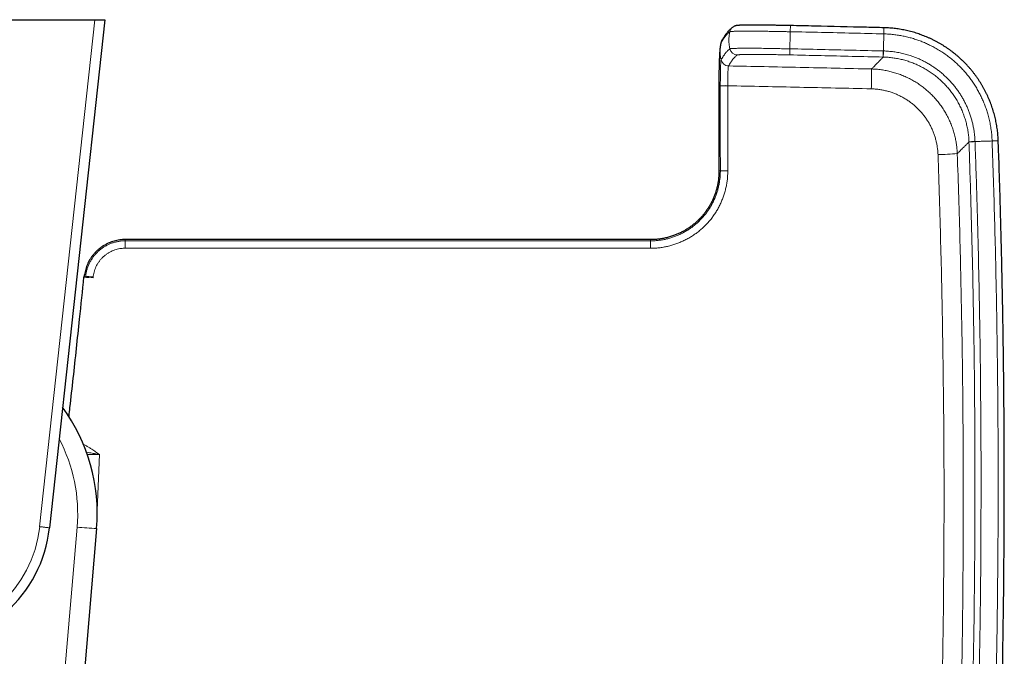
# Model space of a CAD drawing. Header units: millimetres. Extents: x 8 to 984, y 12 to 973.
# Tile 7 of 256: x 389 to 489, y 115 to 180. Entities that reach past the tile are written whole.
import ezdxf

# ---------------------------------------------------------------- set-up
doc = ezdxf.new("R2010")
doc.units = ezdxf.units.MM

msp = doc.modelspace()

# ---------------------------------------------------------------- linework, layer by layer
at = {"color": 7, "linetype": 'Continuous', "lineweight": 30}
for p, q in [((360.11, 180.06), (396.43, 180.06)), ((397.44, 180.06), (391.77, 128.07)), ((396.43, 180.06), (397.44, 180.06)), ((477.15, 179.24), (477.14, 179.24)), ((460.46, 177.65), (460.45, 177.64)), ((460.45, 177.64), (460.45, 177.63)), ((460.54, 177.89), (460.55, 177.9)), ((460.26, 173.29), (460.27, 164.57)), ((488.84, 167.66), (488.84, 167.67)), ((395.82, 153.7), (395.79, 153.7)), ((396.23, 153.66), (395.82, 153.7)), ((396.6, 127.99), (393.64, 93.2))]:
    msp.add_line(p, q, dxfattribs=at)
at = {"color": 252, "linetype": 'Continuous', "lineweight": 0}
for p, q in [((390.77, 128.18), (396.43, 180.06)), ((461.91, 178.87), (461.91, 178.87)), ((461.25, 175.33), (461.24, 175.33)), ((477.08, 176.24), (477.07, 176.24)), ((461.17, 173.31), (461.17, 173.3)), ((485.84, 167.56), (485.84, 167.57)), ((396.24, 153.69), (396.23, 153.66)), ((396.9, 135.57), (396.66, 129.88)), ((391.65, 93.35), (394.6, 128.13))]:
    msp.add_line(p, q, dxfattribs=at)
at = {"color": 7, "linetype": 'Continuous', "lineweight": 30, "flags": 128}
for points in [[(461.69, 179.3), (461.73, 179.33), (461.79, 179.36)], [(460.55, 177.91), (460.56, 177.92), (460.56, 177.92)]]:
    msp.add_lwpolyline(points, dxfattribs=at)
at = {"color": 252, "linetype": 'Continuous', "lineweight": 0, "flags": 128}
for points in [[(467.56, 178.83), (467.56, 178.9), (467.56, 178.98), (467.56, 179.05), (467.56, 179.11), (467.57, 179.18), (467.57, 179.23), (467.57, 179.29), (467.57, 179.33), (467.57, 179.37), (467.57, 179.4), (467.57, 179.43), (467.57, 179.44), (467.57, 179.45), (467.57, 179.46)], [(477.13, 178.61), (477.13, 178.68), (477.13, 178.76), (477.13, 178.83), (477.13, 178.89), (477.14, 178.96), (477.14, 179.01), (477.14, 179.07), (477.14, 179.11), (477.14, 179.15), (477.14, 179.18), (477.14, 179.21), (477.14, 179.22), (477.14, 179.23), (477.14, 179.24)], [(477.14, 178.61), (477.14, 178.68), (477.14, 178.76), (477.14, 178.83), (477.14, 178.89), (477.15, 178.96), (477.15, 179.01), (477.15, 179.06), (477.15, 179.11), (477.15, 179.15), (477.15, 179.18), (477.15, 179.21), (477.15, 179.22), (477.15, 179.23), (477.15, 179.24)], [(467.51, 176.46), (467.51, 176.46), (467.51, 176.48), (467.51, 176.5), (467.51, 176.53), (467.51, 176.57), (467.51, 176.61), (467.51, 176.66), (467.51, 176.72), (467.51, 176.78), (467.52, 176.85), (467.52, 176.92), (467.52, 177), (467.52, 177.08)], [(477.07, 176.24), (477.07, 176.24), (477.07, 176.26), (477.07, 176.28), (477.07, 176.31), (477.07, 176.35), (477.07, 176.39), (477.07, 176.44), (477.08, 176.5), (477.08, 176.56), (477.08, 176.63), (477.08, 176.7), (477.08, 176.78), (477.08, 176.86)], [(477.08, 176.24), (477.08, 176.24), (477.08, 176.26), (477.08, 176.28), (477.08, 176.31), (477.08, 176.35), (477.08, 176.39), (477.08, 176.44), (477.09, 176.5), (477.09, 176.56), (477.09, 176.63), (477.09, 176.7), (477.09, 176.78), (477.09, 176.86)], [(485.84, 167.57), (485.85, 167.57), (485.86, 167.57), (485.89, 167.57), (485.92, 167.57), (485.95, 167.57), (486, 167.57), (486.05, 167.57), (486.11, 167.58), (486.17, 167.58), (486.24, 167.58), (486.31, 167.58), (486.39, 167.59), (486.47, 167.59)], [(485.84, 167.56), (485.85, 167.56), (485.86, 167.56), (485.89, 167.56), (485.92, 167.56), (485.95, 167.56), (486, 167.56), (486.05, 167.56), (486.11, 167.57), (486.17, 167.57), (486.24, 167.57), (486.31, 167.57), (486.39, 167.58), (486.47, 167.58)], [(488.22, 167.65), (488.29, 167.65), (488.36, 167.66), (488.43, 167.66), (488.5, 167.66), (488.56, 167.66), (488.62, 167.67), (488.67, 167.67), (488.72, 167.67), (488.76, 167.67), (488.79, 167.67), (488.81, 167.67), (488.83, 167.67), (488.84, 167.67), (488.84, 167.67)], [(488.22, 167.64), (488.29, 167.64), (488.36, 167.65), (488.43, 167.65), (488.5, 167.65), (488.56, 167.65), (488.62, 167.66), (488.67, 167.66), (488.72, 167.66), (488.76, 167.66), (488.79, 167.66), (488.81, 167.66), (488.83, 167.66), (488.84, 167.66), (488.84, 167.66)], [(390.77, 128.18), (390.86, 128.17), (390.96, 128.16), (391.05, 128.15), (391.13, 128.14), (391.22, 128.13), (391.3, 128.12), (391.37, 128.11), (391.44, 128.1), (391.51, 128.1), (391.57, 128.09), (391.62, 128.09), (391.66, 128.08), (391.7, 128.08), (391.73, 128.07), (391.75, 128.07), (391.76, 128.07), (391.77, 128.07)]]:
    msp.add_lwpolyline(points, dxfattribs=at)
at = {"color": 252, "linetype": 'Continuous', "lineweight": 0}
for centre, radius, start, end in [((462.16, 178.66), 0.799, 125.9602, 167.623), ((461.25, 177.53), 0.796, 150.914, 167.6806), ((461.25, 177.53), 0.795, 152.6399, 167.6918), ((462.17, 177.26), 0.8, 192.883, 268.7598), ((461.26, 176.13), 0.801, 193.0232, 268.7217), ((461.26, 176.13), 0.801, 193.0703, 268.7209), ((423.64, 174.67), 52.24, 358.1541, 0.3813), ((461.01, 147.11), 26.2, 89.6678, 91.3407), ((461.04, 154.66), 18.64, 89.628, 91.9801), ((482.05, 196.83), 30.58, 271.1717, 274.8713), ((461.05, 146.95), 17.65, 89.6072, 92.0905), ((532.95, 156.8), 133.42, 179.7254, 180.0513), ((491.06, 156.79), 37.81, 179.0313, 180.1813), ((378.27, 129.52), 16.39, 355.1491, 27.8711), ((378.27, 129.54), 12.58, 186.2249, 353.7751), ((398.62, 169.49), 41.55, 264.4509, 267.2063)]:
    msp.add_arc(centre, radius, start, end, dxfattribs=at)
at = {"color": 7, "linetype": 'Continuous', "lineweight": 30}
for radius, start, end in [(18.39, 355.1491, 36.1978), (13.58, 186.2249, 353.7751)]:
    msp.add_arc((378.27, 129.54), radius, start, end, dxfattribs=at)
for points, knots in [([(467.57, 179.46), (467.52, 179.46), (467.41, 179.46), (467.24, 179.46), (467.07, 179.47), (466.9, 179.47), (466.72, 179.47), (466.53, 179.48), (466.34, 179.48), (466.15, 179.48), (465.97, 179.49), (465.78, 179.49), (465.6, 179.49), (465.41, 179.49), (465.23, 179.5), (465.06, 179.5), (464.88, 179.5), (464.71, 179.5), (464.55, 179.5), (464.39, 179.51), (464.23, 179.51), (464.08, 179.51), (463.94, 179.51), (463.8, 179.51), (463.66, 179.51), (463.53, 179.51), (463.4, 179.51), (463.28, 179.51), (463.16, 179.51), (463.05, 179.5), (462.94, 179.5), (462.84, 179.5), (462.74, 179.5), (462.65, 179.5), (462.56, 179.49), (462.48, 179.49), (462.4, 179.49), (462.33, 179.48), (462.26, 179.48), (462.19, 179.47), (462.13, 179.47), (462.08, 179.46), (462.04, 179.45), (462.01, 179.45), (461.97, 179.44), (461.92, 179.42), (461.87, 179.4), (461.82, 179.38), (461.8, 179.37), (461.79, 179.36)], [0, 0, 0, 0, 0.017922, 0.039675, 0.059209, 0.080144, 0.101523, 0.124456, 0.147405, 0.170396, 0.193454, 0.216598, 0.239855, 0.263245, 0.286789, 0.310439, 0.333886, 0.357186, 0.380351, 0.40339, 0.42631, 0.449132, 0.471864, 0.494528, 0.517132, 0.539706, 0.562669, 0.585729, 0.608894, 0.632166, 0.655554, 0.679073, 0.702737, 0.726576, 0.750636, 0.774997, 0.799781, 0.825229, 0.851825, 0.880757, 0.908264, 0.926142, 0.938241, 0.94853, 0.958863, 0.970026, 0.982379, 0.994648, 1, 1, 1, 1]), ([(477.14, 179.24), (476.55, 179.25), (474.19, 179.31), (471, 179.38), (468.4, 179.44), (467.57, 179.46)], [0, 0, 0, 0, 0.185988, 0.739568, 1, 1, 1, 1]), ([(461.69, 179.3), (461.66, 179.28), (461.59, 179.23), (461.49, 179.14), (461.38, 179.05), (461.28, 178.95), (461.19, 178.84), (461.09, 178.72), (460.99, 178.6), (460.89, 178.46), (460.8, 178.32), (460.7, 178.16), (460.62, 178.03), (460.57, 177.94), (460.56, 177.92)], [0, 0, 0, 0, 0.0779431, 0.159024, 0.2414802, 0.3248913, 0.4088998, 0.4932252, 0.5776059, 0.6690387, 0.7635731, 0.8603598, 0.9582737, 1, 1, 1, 1]), ([(488.84, 167.67), (488.84, 167.71), (488.84, 167.84), (488.82, 168.07), (488.8, 168.36), (488.77, 168.65), (488.73, 168.93), (488.69, 169.21), (488.64, 169.5), (488.58, 169.78), (488.52, 170.06), (488.45, 170.34), (488.37, 170.61), (488.28, 170.89), (488.19, 171.16), (488.09, 171.44), (487.99, 171.71), (487.88, 171.97), (487.76, 172.23), (487.64, 172.49), (487.51, 172.75), (487.38, 173), (487.24, 173.25), (487.09, 173.5), (486.94, 173.74), (486.78, 173.99), (486.61, 174.22), (486.44, 174.45), (486.27, 174.68), (486.09, 174.91), (485.9, 175.13), (485.71, 175.34), (485.51, 175.55), (485.31, 175.75), (485.1, 175.95), (484.89, 176.15), (484.68, 176.34), (484.46, 176.52), (484.23, 176.7), (484, 176.88), (483.77, 177.05), (483.53, 177.21), (483.29, 177.37), (483.05, 177.52), (482.8, 177.66), (482.55, 177.8), (482.29, 177.94), (482.04, 178.06), (481.77, 178.19), (481.51, 178.3), (481.24, 178.41), (480.97, 178.51), (480.7, 178.61), (480.43, 178.7), (480.16, 178.78), (479.88, 178.85), (479.6, 178.92), (479.32, 178.99), (479.04, 179.04), (478.75, 179.09), (478.47, 179.13), (478.18, 179.17), (477.9, 179.2), (477.61, 179.22), (477.36, 179.23), (477.21, 179.23), (477.15, 179.24)], [0, 0, 0, 0, 0.006211, 0.022045, 0.037897, 0.053762, 0.069639, 0.085524, 0.101419, 0.117298, 0.133069, 0.148914, 0.164816, 0.180757, 0.19672, 0.212685, 0.228629, 0.244534, 0.260382, 0.276155, 0.291907, 0.307748, 0.323629, 0.339539, 0.355469, 0.37141, 0.387352, 0.403282, 0.419193, 0.435075, 0.450918, 0.466725, 0.48256, 0.498422, 0.514304, 0.5302, 0.546105, 0.56201, 0.577908, 0.593792, 0.609656, 0.625502, 0.641287, 0.657083, 0.672943, 0.688851, 0.704792, 0.720748, 0.7367, 0.752628, 0.768516, 0.784346, 0.800091, 0.815874, 0.831768, 0.847656, 0.86355, 0.879464, 0.895389, 0.911228, 0.927138, 0.943069, 0.958956, 0.974726, 0.990571, 1, 1, 1, 1]), ([(460.45, 177.64), (460.45, 177.61), (460.44, 177.55), (460.42, 177.47), (460.41, 177.4), (460.4, 177.34), (460.39, 177.3), (460.39, 177.26), (460.38, 177.22), (460.38, 177.17), (460.37, 177.12), (460.36, 177.05), (460.36, 176.98), (460.35, 176.89), (460.34, 176.81), (460.34, 176.72), (460.33, 176.64), (460.33, 176.56), (460.32, 176.48), (460.32, 176.4), (460.31, 176.31), (460.31, 176.21), (460.31, 176.11), (460.3, 175.99), (460.3, 175.88), (460.29, 175.76), (460.29, 175.66), (460.29, 175.57), (460.29, 175.47), (460.28, 175.37), (460.28, 175.26), (460.28, 175.16), (460.28, 175.05), (460.27, 174.92), (460.27, 174.76), (460.27, 174.61), (460.27, 174.45), (460.27, 174.3), (460.26, 174.13), (460.26, 173.94), (460.26, 173.74), (460.26, 173.52), (460.26, 173.37), (460.26, 173.28)], [0, 0, 0, 0, 0.019119, 0.039436, 0.055998, 0.068994, 0.079997, 0.08983, 0.100232, 0.113047, 0.129289, 0.145164, 0.170729, 0.198153, 0.227425, 0.25622, 0.28277, 0.305463, 0.327623, 0.350638, 0.374943, 0.400859, 0.428911, 0.456094, 0.485717, 0.513755, 0.537165, 0.556176, 0.577496, 0.600538, 0.625459, 0.644363, 0.667033, 0.693509, 0.723773, 0.757901, 0.784752, 0.813796, 0.845203, 0.879203, 0.916087, 0.956212, 1, 1, 1, 1]), ([(460.54, 177.89), (460.54, 177.89), (460.53, 177.87), (460.52, 177.85), (460.5, 177.81), (460.49, 177.78), (460.48, 177.74), (460.47, 177.71), (460.46, 177.68), (460.46, 177.67), (460.46, 177.66)], [0, 0, 0, 0, 0.022874, 0.150509, 0.27786, 0.413217, 0.561346, 0.728638, 0.924253, 1, 1, 1, 1]), ([(488.86, 98.03), (488.89, 98.75), (488.94, 100.34), (489.02, 102.81), (489.09, 105.43), (489.16, 108.05), (489.22, 110.68), (489.28, 113.31), (489.32, 115.93), (489.36, 118.56), (489.4, 121.19), (489.42, 123.81), (489.44, 126.44), (489.46, 129.07), (489.46, 131.69), (489.46, 134.32), (489.45, 136.95), (489.44, 139.57), (489.41, 142.2), (489.39, 144.83), (489.35, 147.45), (489.31, 150.08), (489.26, 152.7), (489.2, 155.33), (489.14, 157.96), (489.07, 160.58), (488.99, 163.21), (488.92, 165.57), (488.86, 167.05), (488.84, 167.66)], [0, 0, 0, 0, 0.031156, 0.068738, 0.106317, 0.14403, 0.181743, 0.219455, 0.257167, 0.294879, 0.332591, 0.370304, 0.408017, 0.44573, 0.483445, 0.521157, 0.558869, 0.596582, 0.634295, 0.672008, 0.709721, 0.747435, 0.785148, 0.82286, 0.860572, 0.898284, 0.936001, 0.97371, 1, 1, 1, 1]), ([(460.27, 164.57), (460.27, 164.44), (460.26, 164.18), (460.23, 163.8), (460.18, 163.42), (460.11, 163.05), (460.02, 162.69), (459.91, 162.33), (459.78, 161.99), (459.64, 161.65), (459.48, 161.32), (459.3, 161.01), (459.11, 160.7), (458.91, 160.41), (458.69, 160.13), (458.46, 159.86), (458.22, 159.61), (457.96, 159.36), (457.68, 159.12), (457.37, 158.88), (457.05, 158.66), (456.73, 158.47), (456.39, 158.29), (456.05, 158.13), (455.69, 157.99), (455.31, 157.86), (454.9, 157.74), (454.49, 157.66), (454.08, 157.6), (453.67, 157.56), (453.4, 157.56), (453.26, 157.56)], [0, 0, 0, 0, 0.035284, 0.069891, 0.104201, 0.138514, 0.172558, 0.206351, 0.240029, 0.273505, 0.306373, 0.338916, 0.371443, 0.403924, 0.436067, 0.467946, 0.499641, 0.53109, 0.566626, 0.601769, 0.636562, 0.671043, 0.705248, 0.739213, 0.772908, 0.81171, 0.850027, 0.887941, 0.925526, 0.962857, 1, 1, 1, 1]), ([(399.53, 157.57), (399.44, 157.56), (399.24, 157.56), (398.96, 157.53), (398.67, 157.48), (398.4, 157.41), (398.13, 157.32), (397.85, 157.21), (397.57, 157.08), (397.28, 156.92), (397.01, 156.74), (396.77, 156.54), (396.54, 156.33), (396.33, 156.1), (396.13, 155.86), (395.96, 155.61), (395.81, 155.35), (395.68, 155.08), (395.57, 154.81), (395.48, 154.54), (395.41, 154.26), (395.35, 154), (395.33, 153.83), (395.33, 153.75)], [0, 0, 0, 0, 0.04682, 0.093327, 0.139503, 0.185317, 0.230726, 0.275687, 0.328984, 0.381501, 0.433185, 0.484, 0.534138, 0.584107, 0.63369, 0.682632, 0.730698, 0.777855, 0.824639, 0.870983, 0.916747, 0.961802, 1, 1, 1, 1]), ([(453.26, 157.56), (452.36, 157.56), (450.57, 157.56), (447.91, 157.56), (445.27, 157.56), (442.65, 157.56), (440.07, 157.56), (437.51, 157.56), (435.04, 157.56), (432.67, 157.56), (430.4, 157.56), (428.15, 157.56), (425.92, 157.56), (423.71, 157.56), (421.53, 157.56), (419.36, 157.56), (417.22, 157.56), (415.11, 157.56), (413.01, 157.56), (410.94, 157.56), (408.93, 157.56), (406.98, 157.56), (405.09, 157.56), (403.22, 157.57), (401.37, 157.57), (400.14, 157.57), (399.53, 157.57)], [0, 0, 0, 0, 0.050151, 0.0998, 0.148946, 0.19759, 0.245732, 0.293372, 0.34051, 0.383279, 0.425626, 0.467552, 0.509055, 0.550138, 0.590798, 0.631037, 0.670855, 0.710251, 0.749226, 0.787779, 0.825911, 0.861478, 0.89667, 0.931488, 0.965931, 1, 1, 1, 1]), ([(395.27, 153.76), (395.12, 152.31), (394.87, 149.86), (394.5, 146.4), (394.18, 143.39), (393.92, 141.09), (393.77, 139.79), (393.74, 139.49)], [0, 0, 0, 0, 0.304178, 0.515387, 0.726596, 0.937802, 1, 1, 1, 1]), ([(395.27, 153.76), (395.36, 153.75), (395.54, 153.73), (395.71, 153.71), (395.79, 153.7)], [0, 0, 0, 0, 0.558962, 1, 1, 1, 1]), ([(396.24, 153.69), (396.21, 153.7), (396.15, 153.7), (396.06, 153.71), (395.97, 153.72), (395.86, 153.73), (395.75, 153.74), (395.66, 153.75), (395.6, 153.75), (395.57, 153.75), (395.57, 153.75)], [0, 0, 0, 0, 0.108673, 0.21742, 0.326006, 0.48918, 0.652549, 0.815442, 0.978003, 1, 1, 1, 1])]:
    msp.add_open_spline(points, degree=3, knots=knots, dxfattribs=at)
at = {"color": 252, "linetype": 'Continuous', "lineweight": 0}
for points, knots in [([(461.38, 178.83), (461.34, 178.8), (461.27, 178.74), (461.15, 178.64), (461.04, 178.52), (460.93, 178.39), (460.82, 178.25), (460.71, 178.08), (460.59, 177.9), (460.51, 177.77), (460.47, 177.7)], [0, 0, 0, 0, 0.123227, 0.246457, 0.369685, 0.492915, 0.616153, 0.739393, 0.869694, 1, 1, 1, 1]), ([(461.38, 178.83), (461.36, 178.72), (461.31, 178.51), (461.29, 178.18), (461.28, 177.87), (461.3, 177.59), (461.33, 177.33), (461.37, 177.16), (461.39, 177.08)], [0, 0, 0, 0, 0.185952, 0.372936, 0.560323, 0.707437, 0.854097, 1, 1, 1, 1]), ([(461.91, 178.87), (461.91, 178.87), (461.86, 178.87), (461.76, 178.87), (461.65, 178.86), (461.55, 178.86), (461.47, 178.85), (461.42, 178.84), (461.39, 178.83), (461.38, 178.83), (461.38, 178.83), (461.38, 178.83)], [0, 0, 0, 0, 0.000027, 0.15653, 0.313465, 0.470548, 0.627497, 0.784006, 0.891991, 0.999975, 1, 1, 1, 1]), ([(467.56, 178.83), (467.56, 178.83), (467.42, 178.83), (467.14, 178.84), (466.75, 178.84), (466.4, 178.85), (466.07, 178.86), (465.74, 178.86), (465.41, 178.87), (465.09, 178.87), (464.79, 178.87), (464.51, 178.88), (464.24, 178.88), (463.98, 178.88), (463.73, 178.89), (463.49, 178.89), (463.26, 178.89), (463.04, 178.89), (462.84, 178.89), (462.65, 178.89), (462.46, 178.88), (462.29, 178.88), (462.14, 178.88), (462.01, 178.88), (461.95, 178.87), (461.91, 178.87), (461.91, 178.87)], [0, 0, 0, 0, 0.000008, 0.058264, 0.116803, 0.164194, 0.211621, 0.259014, 0.307689, 0.356399, 0.405073, 0.448209, 0.49137, 0.534502, 0.578639, 0.622802, 0.666936, 0.709955, 0.753, 0.796021, 0.84002, 0.884049, 0.928049, 0.963989, 0.999995, 1, 1, 1, 1]), ([(467.56, 178.83), (467.56, 178.72), (467.55, 178.51), (467.54, 178.18), (467.54, 177.87), (467.53, 177.59), (467.53, 177.33), (467.52, 177.16), (467.52, 177.08)], [0, 0, 0, 0, 0.18594, 0.372919, 0.560305, 0.707423, 0.854087, 1, 1, 1, 1]), ([(477.13, 178.61), (476.07, 178.63), (473.95, 178.69), (470.76, 178.76), (468.62, 178.81), (467.56, 178.83)], [0, 0, 0, 0, 0.331309, 0.665654, 1, 1, 1, 1]), ([(477.14, 178.61), (477.13, 178.5), (477.13, 178.29), (477.12, 177.96), (477.11, 177.65), (477.11, 177.37), (477.1, 177.11), (477.1, 176.94), (477.09, 176.86)], [0, 0, 0, 0, 0.18594, 0.37292, 0.560306, 0.707423, 0.85409, 1, 1, 1, 1]), ([(477.14, 178.61), (477.14, 178.61), (477.13, 178.61), (477.13, 178.61), (477.13, 178.61)], [0, 0, 0, 0, 0.006006, 1, 1, 1, 1]), ([(488.22, 167.65), (488.22, 167.65), (488.19, 167.84), (488.19, 168.21), (488.12, 168.77), (488.03, 169.33), (487.92, 169.88), (487.78, 170.4), (487.63, 170.87), (487.47, 171.32), (487.29, 171.76), (487.09, 172.19), (486.87, 172.62), (486.64, 173.04), (486.38, 173.45), (486.11, 173.86), (485.82, 174.24), (485.51, 174.62), (485.19, 174.98), (484.84, 175.34), (484.46, 175.7), (484.05, 176.05), (483.62, 176.39), (483.17, 176.7), (482.71, 176.99), (482.26, 177.25), (481.82, 177.47), (481.39, 177.67), (480.95, 177.85), (480.51, 178.01), (480.05, 178.16), (479.58, 178.28), (479.1, 178.39), (478.62, 178.48), (478.13, 178.54), (477.63, 178.59), (477.3, 178.6), (477.14, 178.61), (477.14, 178.61)], [0, 0, 0, 0, 0.000003, 0.032761, 0.065578, 0.098415, 0.131232, 0.163989, 0.19148, 0.218994, 0.246509, 0.274, 0.302287, 0.3306, 0.358913, 0.387201, 0.415339, 0.443503, 0.471668, 0.499807, 0.531371, 0.563007, 0.594679, 0.626351, 0.657986, 0.68955, 0.71707, 0.744613, 0.772156, 0.799676, 0.827993, 0.856337, 0.884681, 0.912998, 0.941993, 0.971001, 0.999997, 1, 1, 1, 1]), ([(460.47, 177.7), (460.45, 177.59), (460.41, 177.37), (460.38, 177.04), (460.38, 176.74), (460.4, 176.46), (460.43, 176.2), (460.46, 176.03), (460.48, 175.95)], [0, 0, 0, 0, 0.185956, 0.372943, 0.56033, 0.707443, 0.854101, 1, 1, 1, 1]), ([(460.47, 177.7), (460.47, 177.7), (460.47, 177.69), (460.46, 177.67), (460.46, 177.65), (460.45, 177.64)], [0, 0, 0, 0, 0.000132, 0.724303, 1, 1, 1, 1]), ([(460.47, 177.7), (460.47, 177.7), (460.47, 177.7), (460.47, 177.7), (460.47, 177.7)], [0, 0, 0, 0, 0.997697, 1, 1, 1, 1]), ([(460.48, 175.95), (460.52, 176.01), (460.59, 176.14), (460.71, 176.32), (460.82, 176.48), (460.93, 176.63), (461.04, 176.76), (461.15, 176.88), (461.27, 176.99), (461.35, 177.05), (461.39, 177.08)], [0, 0, 0, 0, 0.123482, 0.246967, 0.370451, 0.493934, 0.617427, 0.740921, 0.870459, 1, 1, 1, 1]), ([(462.15, 176.46), (462.11, 176.43), (462.03, 176.37), (461.92, 176.26), (461.8, 176.14), (461.69, 176.01), (461.58, 175.86), (461.47, 175.7), (461.36, 175.52), (461.28, 175.39), (461.25, 175.33)], [0, 0, 0, 0, 0.129538, 0.259078, 0.382561, 0.506045, 0.629539, 0.753033, 0.876515, 1, 1, 1, 1]), ([(461.39, 177.08), (461.39, 177.08), (461.39, 177.08), (461.41, 177.09), (461.45, 177.1), (461.52, 177.1), (461.61, 177.11), (461.73, 177.12), (461.88, 177.12), (462.05, 177.13), (462.25, 177.13), (462.48, 177.14), (462.73, 177.14), (463, 177.14), (463.29, 177.14), (463.6, 177.14), (463.93, 177.14), (464.27, 177.13), (464.63, 177.13), (464.99, 177.13), (465.36, 177.12), (465.75, 177.12), (466.12, 177.11), (466.48, 177.1), (466.82, 177.09), (467.17, 177.09), (467.4, 177.08), (467.52, 177.08), (467.52, 177.08)], [0, 0, 0, 0, 0.000006, 0.03942, 0.078944, 0.118506, 0.15803, 0.197445, 0.24126, 0.285224, 0.329241, 0.37321, 0.41703, 0.460984, 0.505095, 0.549259, 0.59337, 0.637326, 0.68017, 0.723145, 0.766168, 0.809146, 0.851989, 0.888961, 0.925995, 0.963025, 0.999994, 1, 1, 1, 1]), ([(467.51, 176.46), (467.41, 176.46), (467.2, 176.46), (466.9, 176.47), (466.6, 176.48), (466.29, 176.48), (465.96, 176.49), (465.62, 176.49), (465.3, 176.5), (464.98, 176.5), (464.67, 176.5), (464.37, 176.51), (464.08, 176.51), (463.81, 176.51), (463.56, 176.51), (463.32, 176.51), (463.1, 176.51), (462.91, 176.5), (462.73, 176.5), (462.58, 176.49), (462.45, 176.49), (462.35, 176.48), (462.27, 176.48), (462.21, 176.47), (462.17, 176.46), (462.15, 176.46), (462.15, 176.46)], [0, 0, 0, 0, 0.036899, 0.07386, 0.110826, 0.147731, 0.190739, 0.233881, 0.277068, 0.320208, 0.363218, 0.407077, 0.451095, 0.495163, 0.539177, 0.583036, 0.626853, 0.670821, 0.714835, 0.758792, 0.802605, 0.842013, 0.881529, 0.92108, 0.960595, 1, 1, 1, 1]), ([(477.07, 176.24), (476.01, 176.26), (473.89, 176.31), (470.71, 176.39), (468.57, 176.43), (467.51, 176.46)], [0, 0, 0, 0, 0.331044, 0.665523, 1, 1, 1, 1]), ([(467.52, 177.08), (468.59, 177.06), (470.72, 177.01), (473.91, 176.94), (476.03, 176.88), (477.08, 176.86)], [0, 0, 0, 0, 0.334478, 0.668956, 1, 1, 1, 1]), ([(477.08, 176.86), (477.09, 176.86), (477.09, 176.86), (477.09, 176.86), (477.09, 176.86)], [0, 0, 0, 0, 0.994289, 1, 1, 1, 1]), ([(477.09, 176.86), (477.09, 176.86), (477.27, 176.86), (477.62, 176.84), (478.14, 176.78), (478.67, 176.69), (479.18, 176.58), (479.69, 176.44), (480.15, 176.28), (480.56, 176.12), (480.93, 175.96), (481.28, 175.78), (481.64, 175.59), (481.99, 175.38), (482.33, 175.15), (482.66, 174.91), (483.02, 174.63), (483.39, 174.3), (483.77, 173.93), (484.1, 173.57), (484.39, 173.22), (484.64, 172.89), (484.88, 172.55), (485.09, 172.21), (485.29, 171.86), (485.48, 171.5), (485.65, 171.14), (485.8, 170.77), (485.95, 170.39), (486.07, 169.99), (486.18, 169.6), (486.27, 169.2), (486.35, 168.8), (486.4, 168.4), (486.45, 168), (486.45, 167.72), (486.47, 167.59), (486.47, 167.59)], [0, 0, 0, 0, 0.0000046, 0.0362045, 0.0725098, 0.1088719, 0.145238, 0.1815526, 0.2177587, 0.2452939, 0.2728537, 0.3004159, 0.3279548, 0.3563037, 0.3846792, 0.4130553, 0.4414059, 0.4781146, 0.5148511, 0.5515584, 0.5798872, 0.608242, 0.6365948, 0.6649211, 0.6924487, 0.7199996, 0.7475481, 0.7750721, 0.8033906, 0.8317344, 0.8600759, 0.888391, 0.9162807, 0.9441947, 0.9721076, 0.9999959, 1, 1, 1, 1]), ([(460.4, 173.3), (460.4, 173.3), (460.4, 173.38), (460.4, 173.55), (460.41, 173.79), (460.42, 174.02), (460.42, 174.25), (460.42, 174.46), (460.42, 174.65), (460.42, 174.84), (460.42, 175.01), (460.43, 175.18), (460.43, 175.33), (460.44, 175.46), (460.45, 175.58), (460.45, 175.69), (460.46, 175.78), (460.47, 175.85), (460.47, 175.9), (460.48, 175.93), (460.48, 175.94), (460.48, 175.95), (460.48, 175.95)], [0, 0, 0, 0, 0.000015, 0.061473, 0.123231, 0.185104, 0.24672, 0.301977, 0.357409, 0.412765, 0.467917, 0.523491, 0.579281, 0.635135, 0.690799, 0.746532, 0.802474, 0.858508, 0.914347, 0.957166, 0.999985, 1, 1, 1, 1]), ([(460.48, 175.95), (460.48, 175.95), (460.48, 175.95), (460.48, 175.95), (460.48, 175.95)], [0, 0, 0, 0, 0.002191, 1, 1, 1, 1]), ([(461.24, 175.33), (461.24, 175.32), (461.24, 175.32), (461.23, 175.29), (461.22, 175.24), (461.21, 175.16), (461.2, 175.06), (461.2, 174.93), (461.19, 174.79), (461.18, 174.62), (461.18, 174.44), (461.18, 174.25), (461.18, 174.05), (461.17, 173.86), (461.17, 173.68), (461.17, 173.5), (461.17, 173.37), (461.17, 173.31)], [0, 0, 0, 0, 0.0420808, 0.0841674, 0.1584547, 0.2329877, 0.3072688, 0.3815364, 0.4560344, 0.5302866, 0.6044508, 0.6788589, 0.7530329, 0.8146404, 0.8765241, 0.9383993, 1, 1, 1, 1]), ([(461.25, 175.33), (463.68, 175.28), (468.56, 175.18), (473.44, 175.07), (475.87, 175.02)], [0, 0, 0, 0, 0.499999, 1, 1, 1, 1]), ([(475.87, 175.02), (475.94, 175.08), (476.08, 175.22), (476.26, 175.41), (476.43, 175.58), (476.57, 175.72), (476.68, 175.84), (476.78, 175.95), (476.87, 176.04), (476.95, 176.12), (477.02, 176.18), (477.05, 176.22), (477.07, 176.24)], [0, 0, 0, 0, 0.112442, 0.224884, 0.337346, 0.449809, 0.541495, 0.633181, 0.724867, 0.816577, 0.908288, 1, 1, 1, 1]), ([(485.84, 167.57), (485.84, 167.74), (485.82, 168.07), (485.76, 168.57), (485.67, 169.07), (485.55, 169.56), (485.41, 170.05), (485.23, 170.53), (485.04, 170.99), (484.81, 171.45), (484.57, 171.89), (484.29, 172.31), (484, 172.72), (483.68, 173.11), (483.33, 173.49), (482.97, 173.84), (482.59, 174.18), (482.19, 174.49), (481.78, 174.78), (481.35, 175.04), (480.9, 175.28), (480.44, 175.5), (479.98, 175.69), (479.51, 175.84), (479.03, 175.98), (478.55, 176.08), (478.06, 176.16), (477.57, 176.22), (477.24, 176.23), (477.08, 176.24)], [0, 0, 0, 0, 0.037205, 0.074439, 0.111643, 0.148789, 0.186052, 0.223375, 0.260697, 0.29796, 0.335107, 0.372253, 0.409516, 0.446839, 0.484162, 0.521425, 0.558571, 0.595734, 0.633015, 0.670354, 0.707694, 0.744974, 0.782137, 0.818357, 0.854685, 0.891069, 0.927452, 0.96378, 1, 1, 1, 1]), ([(475.87, 175.02), (476.04, 175.01), (476.38, 175), (476.88, 174.94), (477.38, 174.86), (477.88, 174.74), (478.36, 174.61), (478.84, 174.44), (479.31, 174.25), (479.77, 174.03), (480.21, 173.79), (480.64, 173.52), (481.06, 173.23), (481.45, 172.91), (481.83, 172.58), (482.19, 172.22), (482.53, 171.84), (482.84, 171.45), (483.14, 171.03), (483.41, 170.61), (483.65, 170.17), (483.87, 169.71), (484.06, 169.25), (484.23, 168.77), (484.37, 168.28), (484.48, 167.8), (484.57, 167.32), (484.62, 166.84), (484.64, 166.51), (484.65, 166.35)], [0, 0, 0, 0, 0.037161, 0.074439, 0.111776, 0.149113, 0.18639, 0.223551, 0.260732, 0.298031, 0.335389, 0.372748, 0.410046, 0.447227, 0.48433, 0.52155, 0.55883, 0.59611, 0.63333, 0.670433, 0.707457, 0.744598, 0.781799, 0.819, 0.856141, 0.893166, 0.928768, 0.964397, 1, 1, 1, 1]), ([(460.26, 173.28), (460.27, 173.29), (460.27, 173.29), (460.3, 173.29), (460.34, 173.3), (460.38, 173.3), (460.4, 173.3)], [0, 0, 0, 0, 0.26458, 0.510689, 0.755995, 1, 1, 1, 1]), ([(460.4, 173.29), (460.4, 173.29), (460.4, 173.3), (460.4, 173.3), (460.4, 173.3)], [0, 0, 0, 0, 0.995715, 1, 1, 1, 1]), ([(460.41, 164.59), (460.41, 165.65), (460.4, 167.78), (460.4, 170.69), (460.4, 172.52), (460.4, 173.29)], [0, 0, 0, 0, 0.367599, 0.735198, 1, 1, 1, 1]), ([(461.17, 173.3), (461.17, 172.23), (461.17, 170.4), (461.17, 167.5), (461.17, 165.66), (461.17, 164.6)], [0, 0, 0, 0, 0.367627, 0.632401, 1, 1, 1, 1]), ([(475.85, 172.99), (473.4, 173.04), (468.51, 173.15), (463.61, 173.25), (461.17, 173.3)], [0, 0, 0, 0, 0.499999, 1, 1, 1, 1]), ([(482.68, 166.25), (482.67, 166.37), (482.66, 166.62), (482.61, 167), (482.55, 167.37), (482.46, 167.75), (482.35, 168.13), (482.22, 168.5), (482.07, 168.86), (481.9, 169.22), (481.71, 169.56), (481.5, 169.89), (481.27, 170.21), (481.03, 170.52), (480.76, 170.81), (480.49, 171.09), (480.19, 171.35), (479.88, 171.6), (479.56, 171.82), (479.23, 172.03), (478.88, 172.22), (478.52, 172.39), (478.16, 172.54), (477.79, 172.67), (477.41, 172.78), (477.02, 172.86), (476.63, 172.93), (476.24, 172.97), (475.98, 172.98), (475.85, 172.99)], [0, 0, 0, 0, 0.035601, 0.071228, 0.106829, 0.143845, 0.180978, 0.21817, 0.255362, 0.292494, 0.32951, 0.366604, 0.403816, 0.441086, 0.478358, 0.515569, 0.552663, 0.589845, 0.627144, 0.664504, 0.701864, 0.739164, 0.776346, 0.813524, 0.850818, 0.888172, 0.925527, 0.962822, 1, 1, 1, 1]), ([(485.84, 167.56), (485.83, 167.54), (485.79, 167.5), (485.72, 167.44), (485.65, 167.36), (485.56, 167.27), (485.46, 167.17), (485.34, 167.05), (485.2, 166.9), (485.03, 166.74), (484.85, 166.56), (484.72, 166.42), (484.65, 166.35)], [0, 0, 0, 0, 0.092275, 0.1845513, 0.2768269, 0.3691269, 0.4614289, 0.5537301, 0.6652877, 0.7768448, 0.888422, 1, 1, 1, 1]), ([(485.87, 98.13), (485.92, 99.78), (486.03, 103.07), (486.16, 108), (486.27, 112.94), (486.36, 117.88), (486.41, 122.59), (486.45, 127.08), (486.46, 131.34), (486.46, 135.88), (486.43, 140.71), (486.38, 145.83), (486.29, 150.94), (486.19, 156.06), (486.07, 160.53), (485.95, 164.36), (485.88, 166.49), (485.84, 167.56)], [0, 0, 0, 0, 0.071108, 0.142216, 0.213326, 0.284435, 0.355542, 0.416916, 0.478291, 0.539665, 0.613319, 0.686975, 0.760631, 0.834286, 0.907941, 0.95397, 1, 1, 1, 1]), ([(488.22, 167.65), (488.11, 167.65), (487.89, 167.64), (487.56, 167.63), (487.26, 167.62), (486.98, 167.61), (486.72, 167.6), (486.55, 167.59), (486.47, 167.59)], [0, 0, 0, 0, 0.1859406, 0.3729224, 0.5603078, 0.7074234, 0.8540898, 1, 1, 1, 1]), ([(486.47, 167.59), (486.47, 167.59), (486.47, 167.59), (486.47, 167.58), (486.47, 167.58)], [0, 0, 0, 0, 0.005666, 1, 1, 1, 1]), ([(486.47, 167.58), (486.5, 166.51), (486.58, 164.38), (486.69, 160.55), (486.81, 156.07), (486.92, 150.95), (487, 145.84), (487.05, 140.72), (487.08, 135.89), (487.08, 131.34), (487.07, 127.07), (487.04, 122.58), (486.98, 117.87), (486.89, 112.93), (486.78, 107.99), (486.65, 103.05), (486.54, 99.76), (486.49, 98.11)], [0, 0, 0, 0, 0.04603, 0.09206, 0.165714, 0.239369, 0.313025, 0.386681, 0.460335, 0.521709, 0.583084, 0.644458, 0.715565, 0.786674, 0.857783, 0.928892, 1, 1, 1, 1]), ([(488.22, 167.64), (488.22, 167.64), (488.22, 167.65), (488.22, 167.65), (488.22, 167.65)], [0, 0, 0, 0, 0.994049, 1, 1, 1, 1]), ([(488.24, 98.05), (488.27, 98.98), (488.36, 101.62), (488.48, 105.97), (488.61, 111.09), (488.7, 116.21), (488.77, 121.33), (488.81, 125.81), (488.83, 129.65), (488.83, 133.04), (488.83, 136.64), (488.8, 140.44), (488.77, 144.24), (488.71, 148.04), (488.65, 151.83), (488.57, 155.7), (488.47, 159.64), (488.35, 163.64), (488.26, 166.31), (488.22, 167.64)], [0, 0, 0, 0, 0.040319, 0.113868, 0.187419, 0.260971, 0.334522, 0.408071, 0.454035, 0.5, 0.554568, 0.609136, 0.663705, 0.718266, 0.772827, 0.827388, 0.884925, 0.942463, 1, 1, 1, 1]), ([(482.78, 99.26), (482.83, 100.75), (482.92, 103.72), (483.03, 108.19), (483.12, 112.65), (483.2, 117.11), (483.25, 121.57), (483.28, 126.04), (483.3, 130.5), (483.29, 134.97), (483.26, 139.43), (483.21, 143.89), (483.15, 148.36), (483.06, 152.84), (482.95, 157.31), (482.83, 161.78), (482.73, 164.76), (482.68, 166.25)], [0, 0, 0, 0, 0.066621, 0.133243, 0.199866, 0.266488, 0.333109, 0.399731, 0.466353, 0.532975, 0.599597, 0.666219, 0.732974, 0.799731, 0.866488, 0.933244, 1, 1, 1, 1]), ([(484.65, 166.35), (484.7, 164.86), (484.8, 161.88), (484.93, 157.41), (485.03, 152.94), (485.12, 148.47), (485.19, 144), (485.23, 139.53), (485.26, 135.06), (485.27, 130.59), (485.26, 126.12), (485.22, 121.64), (485.17, 117.16), (485.1, 112.68), (485, 108.2), (484.89, 103.73), (484.8, 100.74), (484.76, 99.25)], [0, 0, 0, 0, 0.066621, 0.133243, 0.199866, 0.266488, 0.333109, 0.399731, 0.466353, 0.532975, 0.599597, 0.666219, 0.732974, 0.799731, 0.866488, 0.933244, 1, 1, 1, 1]), ([(461.17, 164.6), (461.17, 164.45), (461.16, 164.16), (461.13, 163.72), (461.07, 163.28), (460.98, 162.85), (460.87, 162.42), (460.74, 161.99), (460.58, 161.58), (460.4, 161.17), (460.2, 160.77), (459.97, 160.39), (459.72, 160.02), (459.46, 159.66), (459.17, 159.32), (458.86, 159), (458.54, 158.69), (458.2, 158.4), (457.84, 158.13), (457.47, 157.88), (457.09, 157.66), (456.69, 157.45), (456.28, 157.27), (455.87, 157.11), (455.45, 156.98), (455.01, 156.86), (454.58, 156.78), (454.13, 156.71), (453.69, 156.68), (453.39, 156.67), (453.25, 156.67)], [0, 0, 0, 0, 0.03531, 0.070676, 0.106041, 0.141351, 0.177014, 0.21279, 0.248623, 0.284455, 0.320229, 0.355891, 0.391599, 0.42742, 0.463298, 0.499176, 0.534995, 0.570702, 0.60639, 0.642192, 0.678049, 0.713906, 0.749705, 0.785391, 0.821066, 0.856852, 0.892696, 0.92854, 0.964326, 1, 1, 1, 1]), ([(453.25, 157.43), (453.25, 157.43), (453.38, 157.43), (453.65, 157.43), (454.05, 157.47), (454.45, 157.53), (454.85, 157.6), (455.24, 157.7), (455.62, 157.83), (455.99, 157.97), (456.36, 158.13), (456.72, 158.32), (457.07, 158.53), (457.4, 158.75), (457.72, 158.99), (458.03, 159.25), (458.32, 159.53), (458.6, 159.82), (458.86, 160.13), (459.1, 160.45), (459.32, 160.79), (459.53, 161.13), (459.71, 161.49), (459.87, 161.86), (460.01, 162.24), (460.14, 162.62), (460.24, 163.01), (460.31, 163.4), (460.37, 163.79), (460.4, 164.19), (460.41, 164.45), (460.41, 164.59), (460.41, 164.59)], [0, 0, 0, 0, 0.000005, 0.035679, 0.071464, 0.107307, 0.143152, 0.178939, 0.214614, 0.250302, 0.286102, 0.321961, 0.357823, 0.393628, 0.429321, 0.465025, 0.500843, 0.53672, 0.572597, 0.608417, 0.644123, 0.679783, 0.715555, 0.751384, 0.787214, 0.822988, 0.858649, 0.893958, 0.929322, 0.964685, 0.999995, 1, 1, 1, 1]), ([(460.27, 164.57), (460.27, 164.57), (460.27, 164.57), (460.3, 164.58), (460.34, 164.58), (460.39, 164.58), (460.41, 164.59)], [0, 0, 0, 0, 0.254031, 0.503652, 0.752485, 1, 1, 1, 1]), ([(395.47, 153.76), (395.47, 153.76), (395.48, 153.87), (395.51, 154.1), (395.59, 154.44), (395.7, 154.76), (395.83, 155.08), (395.99, 155.39), (396.17, 155.68), (396.38, 155.95), (396.61, 156.21), (396.86, 156.45), (397.13, 156.66), (397.42, 156.85), (397.73, 157.02), (398.04, 157.16), (398.36, 157.27), (398.69, 157.35), (399, 157.4), (399.28, 157.43), (399.45, 157.44), (399.53, 157.44), (399.53, 157.44)], [0, 0, 0, 0, 0.00001, 0.05725, 0.114695, 0.172138, 0.229376, 0.28662, 0.344067, 0.401514, 0.458757, 0.516319, 0.574094, 0.631872, 0.689442, 0.745833, 0.802417, 0.858997, 0.915384, 0.957687, 0.99999, 1, 1, 1, 1]), ([(399.53, 157.56), (399.53, 157.56), (399.53, 157.56), (399.53, 157.54), (399.53, 157.5), (399.53, 157.46), (399.53, 157.44)], [0, 0, 0, 0, 0.221785, 0.48222, 0.741789, 1, 1, 1, 1]), ([(399.53, 157.44), (401.66, 157.44), (408.06, 157.44), (418.73, 157.44), (430.88, 157.43), (442.39, 157.43), (449.63, 157.43), (453.25, 157.43)], [0, 0, 0, 0, 0.119134, 0.357401, 0.59567, 0.797835, 1, 1, 1, 1]), ([(453.26, 157.55), (453.26, 157.55), (453.26, 157.55), (453.25, 157.53), (453.25, 157.49), (453.25, 157.45), (453.25, 157.43)], [0, 0, 0, 0, 0.221791, 0.482205, 0.741811, 1, 1, 1, 1]), ([(399.53, 156.68), (399.46, 156.68), (399.33, 156.67), (399.1, 156.65), (398.85, 156.61), (398.58, 156.54), (398.32, 156.45), (398.07, 156.34), (397.82, 156.2), (397.59, 156.05), (397.37, 155.88), (397.16, 155.68), (396.97, 155.48), (396.81, 155.25), (396.66, 155.02), (396.53, 154.77), (396.42, 154.51), (396.33, 154.24), (396.27, 153.97), (396.25, 153.78), (396.24, 153.69)], [0, 0, 0, 0, 0.042042, 0.084085, 0.140638, 0.197383, 0.254135, 0.310697, 0.368157, 0.425826, 0.483485, 0.54093, 0.598217, 0.655706, 0.713192, 0.770473, 0.827753, 0.885237, 0.942721, 1, 1, 1, 1]), ([(453.25, 156.67), (449.63, 156.67), (442.39, 156.67), (430.88, 156.67), (418.73, 156.68), (408.06, 156.68), (401.66, 156.68), (399.53, 156.68)], [0, 0, 0, 0, 0.202165, 0.40433, 0.642598, 0.880866, 1, 1, 1, 1]), ([(395.25, 136.6), (395.26, 136.6), (395.37, 136.55), (395.57, 136.44), (395.84, 136.28), (396.15, 136.08), (396.5, 135.85), (396.76, 135.66), (396.89, 135.57), (396.9, 135.57)], [0, 0, 0, 0, 0.019697, 0.183314, 0.347025, 0.510704, 0.752475, 0.994365, 1, 1, 1, 1]), ([(396.9, 135.57), (396.89, 135.57), (396.8, 135.58), (396.63, 135.61), (396.38, 135.66), (396.13, 135.7), (395.86, 135.75), (395.67, 135.78), (395.57, 135.8), (395.56, 135.8)], [0, 0, 0, 0, 0.00937, 0.196245, 0.38312, 0.571586, 0.760052, 0.980852, 1, 1, 1, 1]), ([(396.9, 135.57), (396.8, 135.57), (396.61, 135.57), (396.32, 135.57), (396.02, 135.56), (395.8, 135.56), (395.67, 135.56), (395.65, 135.56)], [0, 0, 0, 0, 0.2267018, 0.4536993, 0.6804013, 0.9459013, 1, 1, 1, 1])]:
    msp.add_open_spline(points, degree=3, knots=knots, dxfattribs=at)

doc.saveas('drawing.dxf')
